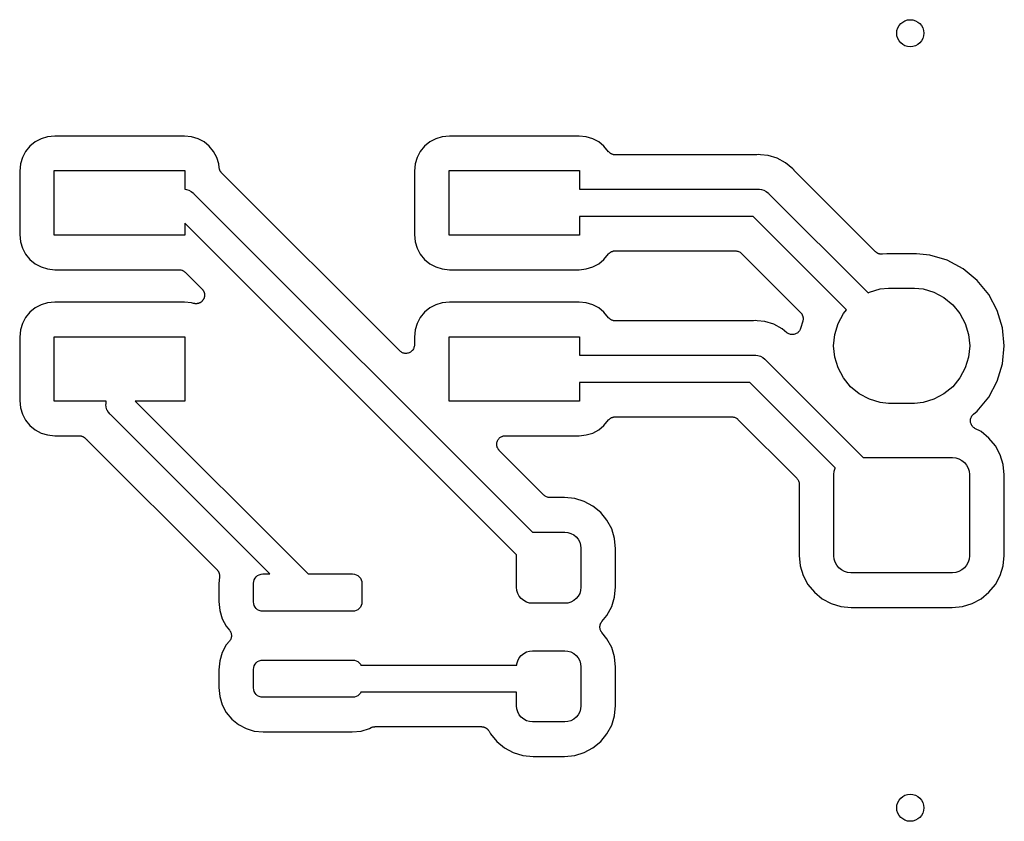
# Model space of a CAD drawing. Extents: x 0.02 to 3.88, y 0.02 to 3.88.
# Tile 23 of 45: x 2.08 to 2.65, y 2.04 to 2.51. Entities that reach past the tile are written whole.
import ezdxf

# ---------------------------------------------------------------- set-up
doc = ezdxf.new("R2010")
doc.units = 0
doc.header["$MEASUREMENT"] = 0
doc.layers.add('BLACK', color=7, linetype='CONTINUOUS')

msp = doc.modelspace()

# ---------------------------------------------------------------- linework, layer by layer
at = {"layer": 'BLACK', "linetype": 'CONTINUOUS'}
for p, q in [((2.09165, 2.43687), (2.0886, 2.43437)), ((2.09512, 2.43872), (2.09165, 2.43687)), ((2.09889, 2.43987), (2.09512, 2.43872)), ((2.10306, 2.44028), (2.09889, 2.43987)), ((2.17836, 2.44028), (2.10306, 2.44028)), ((2.18252, 2.43987), (2.17836, 2.44028)), ((2.18629, 2.43872), (2.18252, 2.43987)), ((2.18977, 2.43687), (2.18629, 2.43872)), ((2.19281, 2.43437), (2.18977, 2.43687)), ((2.32094, 2.43687), (2.3179, 2.43437)), ((2.32442, 2.43872), (2.32094, 2.43687)), ((2.32819, 2.43987), (2.32442, 2.43872)), ((2.33235, 2.44028), (2.32819, 2.43987)), ((2.40765, 2.44028), (2.33235, 2.44028)), ((2.41181, 2.43987), (2.40765, 2.44028)), ((2.41558, 2.43872), (2.41181, 2.43987)), ((2.41906, 2.43687), (2.41558, 2.43872)), ((2.4221, 2.43437), (2.41906, 2.43687)), ((2.08611, 2.43132), (2.08425, 2.42785)), ((2.0886, 2.43437), (2.08611, 2.43132)), ((2.19531, 2.43132), (2.19281, 2.43437)), ((2.19717, 2.42785), (2.19531, 2.43132)), ((2.3154, 2.43132), (2.31354, 2.42785)), ((2.3179, 2.43437), (2.3154, 2.43132)), ((2.42474, 2.43116), (2.4221, 2.43437)), ((2.42489, 2.431), (2.42474, 2.43116)), ((2.42503, 2.43083), (2.42489, 2.431)), ((2.42524, 2.43066), (2.42503, 2.43083)), ((2.08425, 2.42785), (2.0831, 2.42408)), ((2.19831, 2.42408), (2.19717, 2.42785)), ((2.31354, 2.42785), (2.3124, 2.42408)), ((2.42543, 2.43047), (2.42524, 2.43066)), ((2.42561, 2.43035), (2.42543, 2.43047)), ((2.42578, 2.43021), (2.42561, 2.43035)), ((2.42601, 2.43008), (2.42578, 2.43021)), ((2.42624, 2.42993), (2.42601, 2.43008)), ((2.42644, 2.42984), (2.42624, 2.42993)), ((2.42663, 2.42974), (2.42644, 2.42984)), ((2.42689, 2.42965), (2.42663, 2.42974)), ((2.42714, 2.42955), (2.42689, 2.42965)), ((2.42735, 2.42951), (2.42714, 2.42955)), ((2.42756, 2.42944), (2.42735, 2.42951)), ((2.42783, 2.42941), (2.42756, 2.42944)), ((2.4281, 2.42936), (2.42783, 2.42941)), ((2.42832, 2.42936), (2.4281, 2.42936)), ((2.42853, 2.42933), (2.42832, 2.42936)), ((2.4286, 2.42933), (2.42853, 2.42933)), ((2.51035, 2.42933), (2.4286, 2.42933)), ((2.51056, 2.42935), (2.51035, 2.42933)), ((2.51077, 2.42935), (2.51056, 2.42935)), ((2.51084, 2.42935), (2.51077, 2.42935)), ((2.51197, 2.42947), (2.51084, 2.42935)), ((2.51309, 2.42935), (2.51197, 2.42947)), ((2.51743, 2.42893), (2.51309, 2.42935)), ((2.51309, 2.42935), (2.51309, 2.42935)), ((2.52269, 2.42733), (2.51743, 2.42893)), ((2.52753, 2.42475), (2.52269, 2.42733)), ((2.0831, 2.42408), (2.08269, 2.41991)), ((2.08269, 2.41991), (2.08269, 2.383)), ((2.10281, 2.38276), (2.10281, 2.42016)), ((2.10281, 2.42016), (2.1786, 2.42016)), ((2.1786, 2.42016), (2.1786, 2.40931)), ((2.19852, 2.42195), (2.19831, 2.42408)), ((2.19856, 2.42174), (2.19852, 2.42195)), ((2.19858, 2.42152), (2.19856, 2.42174)), ((2.19866, 2.42126), (2.19858, 2.42152)), ((2.19871, 2.42099), (2.19866, 2.42126)), ((2.1988, 2.42079), (2.19871, 2.42099)), ((2.19886, 2.42058), (2.1988, 2.42079)), ((2.19898, 2.42034), (2.19886, 2.42058)), ((2.19908, 2.42009), (2.19898, 2.42034)), ((2.19921, 2.41991), (2.19908, 2.42009)), ((2.19931, 2.41972), (2.19921, 2.41991)), ((2.19947, 2.41951), (2.19931, 2.41972)), ((2.19963, 2.41928), (2.19947, 2.41951)), ((2.3124, 2.42408), (2.31199, 2.41991)), ((2.31199, 2.41991), (2.31199, 2.383)), ((2.33211, 2.38276), (2.33211, 2.42016)), ((2.33211, 2.42016), (2.40789, 2.42016)), ((2.40789, 2.42016), (2.40789, 2.40933)), ((2.53177, 2.42126), (2.52753, 2.42475)), ((2.53249, 2.42039), (2.53177, 2.42126)), ((2.53264, 2.42024), (2.53249, 2.42039)), ((2.53277, 2.42007), (2.53264, 2.42024)), ((2.53282, 2.42002), (2.53277, 2.42007)), ((2.57978, 2.37307), (2.53282, 2.42002)), ((2.19978, 2.41913), (2.19963, 2.41928)), ((2.19991, 2.41896), (2.19978, 2.41913)), ((2.19996, 2.41891), (2.19991, 2.41896)), ((2.30345, 2.31542), (2.19996, 2.41891)), ((2.1786, 2.40931), (2.17954, 2.40922)), ((2.17954, 2.40922), (2.18102, 2.40877)), ((2.18102, 2.40877), (2.18239, 2.40804)), ((2.18239, 2.40804), (2.18359, 2.40705)), ((2.40789, 2.40933), (2.51158, 2.40933)), ((2.51158, 2.40933), (2.51197, 2.40937)), ((2.51197, 2.40937), (2.51235, 2.40933)), ((2.51235, 2.40933), (2.51235, 2.40933)), ((2.51235, 2.40933), (2.51351, 2.40922)), ((2.51351, 2.40922), (2.515, 2.40877)), ((2.515, 2.40877), (2.51636, 2.40804)), ((2.51636, 2.40804), (2.51756, 2.40705)), ((2.18359, 2.40705), (2.18383, 2.40675)), ((2.18383, 2.40675), (2.38048, 2.2101)), ((2.51756, 2.40705), (2.51781, 2.40675)), ((2.51781, 2.40675), (2.57547, 2.34909)), ((2.50871, 2.39358), (2.40789, 2.39358)), ((2.40789, 2.39358), (2.40789, 2.38276)), ((2.56296, 2.33933), (2.50871, 2.39358)), ((2.3713, 2.19701), (2.1786, 2.38971)), ((2.1786, 2.38971), (2.1786, 2.38276)), ((2.08269, 2.383), (2.0831, 2.37884)), ((2.1786, 2.38276), (2.10281, 2.38276)), ((2.31199, 2.383), (2.3124, 2.37884)), ((2.40789, 2.38276), (2.33211, 2.38276)), ((2.0831, 2.37884), (2.08425, 2.37507)), ((2.08425, 2.37507), (2.08611, 2.37159)), ((2.3124, 2.37884), (2.31354, 2.37507)), ((2.31354, 2.37507), (2.3154, 2.37159)), ((2.4279, 2.37351), (2.42817, 2.37356)), ((2.42817, 2.37356), (2.42838, 2.37356)), ((2.42838, 2.37356), (2.4286, 2.37358)), ((2.4286, 2.37358), (2.49835, 2.37358)), ((2.49835, 2.37358), (2.49837, 2.37358)), ((2.49837, 2.37358), (2.49837, 2.37358)), ((2.49837, 2.37358), (2.49837, 2.37358)), ((2.49837, 2.37358), (2.49842, 2.37358)), ((2.49842, 2.37358), (2.49888, 2.37353)), ((2.08611, 2.37159), (2.0886, 2.36855)), ((2.0886, 2.36855), (2.09165, 2.36605)), ((2.3154, 2.37159), (2.3179, 2.36855)), ((2.3179, 2.36855), (2.32094, 2.36605)), ((2.41906, 2.36605), (2.4221, 2.36855)), ((2.4221, 2.36855), (2.42474, 2.37175)), ((2.42474, 2.37175), (2.42478, 2.37181)), ((2.42478, 2.37181), (2.42494, 2.37196)), ((2.42494, 2.37196), (2.42508, 2.37213)), ((2.42508, 2.37213), (2.42529, 2.3723)), ((2.42529, 2.3723), (2.42548, 2.37249)), ((2.42548, 2.37249), (2.42567, 2.37261)), ((2.42567, 2.37261), (2.42584, 2.37275)), ((2.42584, 2.37275), (2.42607, 2.37287)), ((2.42607, 2.37287), (2.4263, 2.37302)), ((2.4263, 2.37302), (2.4265, 2.3731)), ((2.4265, 2.3731), (2.4267, 2.37321)), ((2.4267, 2.37321), (2.42696, 2.37328)), ((2.42696, 2.37328), (2.42721, 2.37338)), ((2.42721, 2.37338), (2.42742, 2.37342)), ((2.42742, 2.37342), (2.42763, 2.37349)), ((2.42763, 2.37349), (2.4279, 2.37351)), ((2.49888, 2.37353), (2.49934, 2.37348)), ((2.49934, 2.37348), (2.49937, 2.37348)), ((2.49937, 2.37348), (2.49939, 2.37347)), ((2.49939, 2.37347), (2.49983, 2.37333)), ((2.49983, 2.37333), (2.50027, 2.3732)), ((2.50027, 2.3732), (2.5003, 2.37319)), ((2.5003, 2.37319), (2.50032, 2.37318)), ((2.50032, 2.37318), (2.50073, 2.37296)), ((2.50073, 2.37296), (2.50113, 2.37274)), ((2.50113, 2.37274), (2.50115, 2.37272)), ((2.50115, 2.37272), (2.50118, 2.37271)), ((2.50118, 2.37271), (2.50153, 2.37241)), ((2.50153, 2.37241), (2.50189, 2.37212)), ((2.50189, 2.37212), (2.53631, 2.3377)), ((2.57995, 2.37293), (2.57978, 2.37307)), ((2.5801, 2.37277), (2.57995, 2.37293)), ((2.58032, 2.37262), (2.5801, 2.37277)), ((2.58053, 2.37245), (2.58032, 2.37262)), ((2.58072, 2.37234), (2.58053, 2.37245)), ((2.58091, 2.37222), (2.58072, 2.37234)), ((2.58115, 2.37211), (2.58091, 2.37222)), ((2.58139, 2.37199), (2.58115, 2.37211)), ((2.5816, 2.37192), (2.58139, 2.37199)), ((2.5818, 2.37184), (2.5816, 2.37192)), ((2.58207, 2.37178), (2.5818, 2.37184)), ((2.58232, 2.3717), (2.58207, 2.37178)), ((2.58254, 2.37168), (2.58232, 2.3717)), ((2.58276, 2.37163), (2.58254, 2.37168)), ((2.58303, 2.37163), (2.58276, 2.37163)), ((2.5833, 2.3716), (2.58303, 2.37163)), ((2.58351, 2.37162), (2.5833, 2.3716)), ((2.58373, 2.37162), (2.58351, 2.37162)), ((2.5838, 2.37163), (2.58373, 2.37162)), ((2.58647, 2.37189), (2.5838, 2.37163)), ((2.60353, 2.37189), (2.58647, 2.37189)), ((2.61139, 2.37112), (2.60353, 2.37189)), ((2.62146, 2.36806), (2.61139, 2.37112)), ((2.63075, 2.36309), (2.62146, 2.36806)), ((2.09165, 2.36605), (2.09512, 2.36419)), ((2.09512, 2.36419), (2.09889, 2.36305)), ((2.09889, 2.36305), (2.10306, 2.36263)), ((2.10306, 2.36263), (2.17532, 2.36263)), ((2.17532, 2.36263), (2.17534, 2.36263)), ((2.17534, 2.36263), (2.17534, 2.36263)), ((2.17534, 2.36263), (2.17534, 2.36263)), ((2.17534, 2.36263), (2.17539, 2.36263)), ((2.17539, 2.36263), (2.17585, 2.36258)), ((2.17585, 2.36258), (2.17631, 2.36254)), ((2.17631, 2.36254), (2.17634, 2.36253)), ((2.17634, 2.36253), (2.17636, 2.36253)), ((2.17636, 2.36253), (2.1768, 2.36239)), ((2.1768, 2.36239), (2.17724, 2.36225)), ((2.17724, 2.36225), (2.17727, 2.36224)), ((2.17727, 2.36224), (2.17729, 2.36223)), ((2.17729, 2.36223), (2.1777, 2.36201)), ((2.32094, 2.36605), (2.32442, 2.36419)), ((2.32442, 2.36419), (2.32819, 2.36305)), ((2.32819, 2.36305), (2.33235, 2.36263)), ((2.33235, 2.36263), (2.40765, 2.36263)), ((2.40765, 2.36263), (2.41181, 2.36305)), ((2.41181, 2.36305), (2.41558, 2.36419)), ((2.41558, 2.36419), (2.41906, 2.36605)), ((2.63889, 2.35641), (2.63075, 2.36309)), ((2.1777, 2.36201), (2.1781, 2.36179)), ((2.1781, 2.36179), (2.17812, 2.36177)), ((2.17812, 2.36177), (2.17815, 2.36176)), ((2.17815, 2.36176), (2.1785, 2.36146)), ((2.1785, 2.36146), (2.17886, 2.36117)), ((2.17886, 2.36117), (2.18864, 2.35139)), ((2.64557, 2.34827), (2.63889, 2.35641)), ((2.18864, 2.35139), (2.18869, 2.35134)), ((2.18869, 2.35134), (2.18884, 2.35115)), ((2.18884, 2.35115), (2.18901, 2.35098)), ((2.18901, 2.35098), (2.18914, 2.35077)), ((2.18914, 2.35077), (2.1893, 2.35058)), ((2.57623, 2.34949), (2.58253, 2.35141)), ((2.58253, 2.35141), (2.58745, 2.35189)), ((2.58745, 2.35189), (2.60255, 2.35189)), ((2.60255, 2.35189), (2.60747, 2.35141)), ((2.60747, 2.35141), (2.61377, 2.34949)), ((2.18924, 2.34504), (2.18909, 2.34486)), ((2.18936, 2.34526), (2.18924, 2.34504)), ((2.1893, 2.35058), (2.18941, 2.35036)), ((2.1895, 2.34547), (2.18936, 2.34526)), ((2.18941, 2.35036), (2.18954, 2.35016)), ((2.18959, 2.34569), (2.1895, 2.34547)), ((2.18954, 2.35016), (2.18963, 2.34993)), ((2.18971, 2.3459), (2.18959, 2.34569)), ((2.18963, 2.34993), (2.18975, 2.34971)), ((2.18978, 2.34614), (2.18971, 2.3459)), ((2.18975, 2.34971), (2.18981, 2.34948)), ((2.18988, 2.34637), (2.18978, 2.34614)), ((2.18981, 2.34948), (2.1899, 2.34926)), ((2.18993, 2.3466), (2.18988, 2.34637)), ((2.1899, 2.34926), (2.18995, 2.34901)), ((2.19, 2.34683), (2.18993, 2.3466)), ((2.18995, 2.34901), (2.19002, 2.34877)), ((2.19003, 2.34708), (2.19, 2.34683)), ((2.19002, 2.34877), (2.19004, 2.34853)), ((2.19008, 2.34732), (2.19003, 2.34708)), ((2.19004, 2.34853), (2.19008, 2.3483)), ((2.19008, 2.3483), (2.19008, 2.34805)), ((2.19008, 2.34805), (2.1901, 2.3478)), ((2.1901, 2.3478), (2.19008, 2.34756)), ((2.19008, 2.34756), (2.19008, 2.34732)), ((2.57547, 2.34909), (2.57623, 2.34949)), ((2.61377, 2.34949), (2.61959, 2.34638)), ((2.61959, 2.34638), (2.62468, 2.3422)), ((2.65054, 2.33898), (2.64557, 2.34827)), ((2.09165, 2.34041), (2.0886, 2.33791)), ((2.09512, 2.34227), (2.09165, 2.34041)), ((2.09889, 2.34341), (2.09512, 2.34227)), ((2.10306, 2.34382), (2.09889, 2.34341)), ((2.17836, 2.34382), (2.10306, 2.34382)), ((2.18252, 2.34341), (2.17836, 2.34382)), ((2.18365, 2.34307), (2.18252, 2.34341)), ((2.18389, 2.34302), (2.18365, 2.34307)), ((2.18412, 2.34295), (2.18389, 2.34302)), ((2.18437, 2.34293), (2.18412, 2.34295)), ((2.18461, 2.34288), (2.18437, 2.34293)), ((2.18485, 2.34288), (2.18461, 2.34288)), ((2.18509, 2.34285), (2.18485, 2.34288)), ((2.18534, 2.34288), (2.18509, 2.34285)), ((2.18559, 2.34288), (2.18534, 2.34288)), ((2.18582, 2.34292), (2.18559, 2.34288)), ((2.18606, 2.34295), (2.18582, 2.34292)), ((2.1863, 2.34302), (2.18606, 2.34295)), ((2.18654, 2.34306), (2.1863, 2.34302)), ((2.18676, 2.34316), (2.18654, 2.34306)), ((2.18699, 2.34322), (2.18676, 2.34316)), ((2.18722, 2.34334), (2.18699, 2.34322)), ((2.18745, 2.34344), (2.18722, 2.34334)), ((2.18765, 2.34357), (2.18745, 2.34344)), ((2.18786, 2.34368), (2.18765, 2.34357)), ((2.18805, 2.34384), (2.18786, 2.34368)), ((2.18826, 2.34397), (2.18805, 2.34384)), ((2.18843, 2.34414), (2.18826, 2.34397)), ((2.18862, 2.34429), (2.18843, 2.34414)), ((2.18878, 2.34449), (2.18862, 2.34429)), ((2.18895, 2.34466), (2.18878, 2.34449)), ((2.18909, 2.34486), (2.18895, 2.34466)), ((2.32094, 2.34041), (2.3179, 2.33791)), ((2.32442, 2.34227), (2.32094, 2.34041)), ((2.32819, 2.34341), (2.32442, 2.34227)), ((2.33235, 2.34382), (2.32819, 2.34341)), ((2.40765, 2.34382), (2.33235, 2.34382)), ((2.41181, 2.34341), (2.40765, 2.34382)), ((2.41558, 2.34227), (2.41181, 2.34341)), ((2.41906, 2.34041), (2.41558, 2.34227)), ((2.4221, 2.33791), (2.41906, 2.34041)), ((2.56114, 2.33711), (2.56296, 2.33933)), ((2.62468, 2.3422), (2.62886, 2.33711)), ((2.08611, 2.33487), (2.08425, 2.33139)), ((2.0886, 2.33791), (2.08611, 2.33487)), ((2.3154, 2.33487), (2.31354, 2.33139)), ((2.3179, 2.33791), (2.3154, 2.33487)), ((2.42474, 2.3347), (2.4221, 2.33791)), ((2.42489, 2.33455), (2.42474, 2.3347)), ((2.42503, 2.33438), (2.42489, 2.33455)), ((2.42524, 2.3342), (2.42503, 2.33438)), ((2.42543, 2.33401), (2.42524, 2.3342)), ((2.42561, 2.33389), (2.42543, 2.33401)), ((2.42578, 2.33375), (2.42561, 2.33389)), ((2.42601, 2.33362), (2.42578, 2.33375)), ((2.42624, 2.33347), (2.42601, 2.33362)), ((2.53631, 2.3377), (2.53636, 2.33765)), ((2.53636, 2.33765), (2.5365, 2.33747)), ((2.5365, 2.33747), (2.53665, 2.33732)), ((2.53665, 2.33732), (2.5368, 2.33709)), ((2.5368, 2.33709), (2.53697, 2.33688)), ((2.53697, 2.33688), (2.53707, 2.33669)), ((2.53707, 2.33669), (2.53719, 2.3365)), ((2.53719, 2.3365), (2.53729, 2.33626)), ((2.53729, 2.33626), (2.53742, 2.33602)), ((2.53742, 2.33602), (2.53748, 2.33581)), ((2.53748, 2.33581), (2.53756, 2.3356)), ((2.53756, 2.3356), (2.53761, 2.33534)), ((2.53761, 2.33534), (2.53769, 2.33508)), ((2.53769, 2.33508), (2.53771, 2.33486)), ((2.53775, 2.33367), (2.5377, 2.33341)), ((2.53771, 2.33486), (2.53775, 2.33464)), ((2.53775, 2.33464), (2.53775, 2.33438)), ((2.53775, 2.33438), (2.53777, 2.33411)), ((2.53777, 2.33411), (2.53775, 2.33389)), ((2.53775, 2.33389), (2.53775, 2.33367)), ((2.55803, 2.33129), (2.56114, 2.33711)), ((2.62886, 2.33711), (2.63197, 2.33129)), ((2.6536, 2.32891), (2.65054, 2.33898)), ((2.08425, 2.33139), (2.0831, 2.32762)), ((2.31354, 2.33139), (2.3124, 2.32762)), ((2.42644, 2.33338), (2.42624, 2.33347)), ((2.42663, 2.33328), (2.42644, 2.33338)), ((2.42689, 2.3332), (2.42663, 2.33328)), ((2.42714, 2.33309), (2.42689, 2.3332)), ((2.42735, 2.33305), (2.42714, 2.33309)), ((2.42756, 2.33298), (2.42735, 2.33305)), ((2.42783, 2.33295), (2.42756, 2.33298)), ((2.4281, 2.3329), (2.42783, 2.33295)), ((2.42832, 2.3329), (2.4281, 2.3329)), ((2.42853, 2.33287), (2.42832, 2.3329)), ((2.4286, 2.33287), (2.42853, 2.33287)), ((2.50839, 2.33287), (2.4286, 2.33287)), ((2.50859, 2.33289), (2.50839, 2.33287)), ((2.50881, 2.33289), (2.50859, 2.33289)), ((2.50888, 2.3329), (2.50881, 2.33289)), ((2.51, 2.33301), (2.50888, 2.3329)), ((2.51112, 2.3329), (2.51, 2.33301)), ((2.51546, 2.33247), (2.51112, 2.3329)), ((2.51112, 2.3329), (2.51112, 2.3329)), ((2.52072, 2.33088), (2.51546, 2.33247)), ((2.52556, 2.32829), (2.52072, 2.33088)), ((2.52831, 2.32603), (2.52556, 2.32829)), ((2.53606, 2.32794), (2.53587, 2.32751)), ((2.53624, 2.32838), (2.53606, 2.32794)), ((2.53625, 2.32841), (2.53624, 2.32838)), ((2.53626, 2.32845), (2.53625, 2.32841)), ((2.53625, 2.32841), (2.53625, 2.32841)), ((2.53625, 2.32841), (2.53625, 2.32841)), ((2.53756, 2.33271), (2.53626, 2.32845)), ((2.5376, 2.33293), (2.53756, 2.33271)), ((2.53767, 2.33314), (2.5376, 2.33293)), ((2.5377, 2.33341), (2.53767, 2.33314)), ((2.55611, 2.32499), (2.55803, 2.33129)), ((2.63197, 2.33129), (2.63389, 2.32499)), ((2.65463, 2.31843), (2.6536, 2.32891)), ((2.0831, 2.32762), (2.08269, 2.32345)), ((2.08269, 2.32345), (2.08269, 2.28655)), ((2.10281, 2.2863), (2.10281, 2.3237)), ((2.10281, 2.3237), (2.1786, 2.3237)), ((2.1786, 2.3237), (2.1786, 2.2863)), ((2.3124, 2.32762), (2.31199, 2.32345)), ((2.31199, 2.32345), (2.31199, 2.31895)), ((2.33211, 2.2863), (2.33211, 2.3237)), ((2.33211, 2.3237), (2.40789, 2.3237)), ((2.40789, 2.3237), (2.40789, 2.31287)), ((2.5287, 2.32577), (2.52831, 2.32603)), ((2.5291, 2.3255), (2.5287, 2.32577)), ((2.52911, 2.3255), (2.5291, 2.3255)), ((2.52912, 2.32549), (2.52911, 2.3255)), ((2.52956, 2.32531), (2.52912, 2.32549)), ((2.52999, 2.32512), (2.52956, 2.32531)), ((2.53001, 2.32512), (2.52999, 2.32512)), ((2.53002, 2.32512), (2.53001, 2.32512)), ((2.53049, 2.32502), (2.53002, 2.32512)), ((2.53095, 2.32493), (2.53049, 2.32502)), ((2.53096, 2.32493), (2.53095, 2.32493)), ((2.53098, 2.32492), (2.53096, 2.32493)), ((2.53146, 2.32492), (2.53098, 2.32492)), ((2.53193, 2.32492), (2.53146, 2.32492)), ((2.53194, 2.32492), (2.53193, 2.32492)), ((2.53195, 2.32492), (2.53194, 2.32492)), ((2.53242, 2.32501), (2.53195, 2.32492)), ((2.53289, 2.3251), (2.53242, 2.32501)), ((2.5329, 2.32511), (2.53289, 2.3251)), ((2.53291, 2.32511), (2.5329, 2.32511)), ((2.53335, 2.32529), (2.53291, 2.32511)), ((2.53379, 2.32547), (2.53335, 2.32529)), ((2.5338, 2.32547), (2.53379, 2.32547)), ((2.53381, 2.32548), (2.5338, 2.32547)), ((2.53421, 2.32574), (2.53381, 2.32548)), ((2.53461, 2.326), (2.53421, 2.32574)), ((2.53462, 2.32601), (2.53461, 2.326)), ((2.53463, 2.32601), (2.53462, 2.32601)), ((2.53497, 2.32635), (2.53463, 2.32601)), ((2.53531, 2.32668), (2.53497, 2.32635)), ((2.53532, 2.3267), (2.53531, 2.32669)), ((2.53531, 2.32669), (2.53531, 2.32668)), ((2.53559, 2.32709), (2.53532, 2.3267)), ((2.53586, 2.32748), (2.53559, 2.32709)), ((2.53587, 2.32751), (2.53586, 2.3275)), ((2.53586, 2.3275), (2.53586, 2.32748)), ((2.55547, 2.31843), (2.55611, 2.32499)), ((2.63389, 2.32499), (2.63453, 2.31843)), ((2.31135, 2.31657), (2.31112, 2.31614)), ((2.31158, 2.31698), (2.31135, 2.31657)), ((2.31159, 2.317), (2.31158, 2.31699)), ((2.31158, 2.31699), (2.31158, 2.31698)), ((2.31173, 2.31746), (2.31159, 2.317)), ((2.31188, 2.31791), (2.31173, 2.31746)), ((2.31193, 2.3184), (2.31188, 2.31793)), ((2.31188, 2.31793), (2.31188, 2.31792)), ((2.31188, 2.31792), (2.31188, 2.31791)), ((2.31198, 2.31888), (2.31193, 2.3184)), ((2.31199, 2.31895), (2.31198, 2.3189)), ((2.31198, 2.3189), (2.31199, 2.3189)), ((2.31199, 2.3189), (2.31198, 2.3189)), ((2.31198, 2.3189), (2.31198, 2.31888)), ((2.55611, 2.31187), (2.55547, 2.31843)), ((2.63453, 2.31843), (2.63389, 2.31187)), ((2.6536, 2.30794), (2.65463, 2.31843)), ((2.30382, 2.31511), (2.30345, 2.31542)), ((2.30419, 2.31481), (2.30382, 2.31511)), ((2.3042, 2.3148), (2.30419, 2.31481)), ((2.30462, 2.31457), (2.3042, 2.3148)), ((2.3042, 2.3148), (2.3042, 2.3148)), ((2.30505, 2.31434), (2.30462, 2.31457)), ((2.30506, 2.31434), (2.30505, 2.31434)), ((2.30552, 2.3142), (2.30506, 2.31434)), ((2.30506, 2.31434), (2.30506, 2.31434)), ((2.30598, 2.31406), (2.30552, 2.3142)), ((2.30599, 2.31406), (2.30598, 2.31406)), ((2.306, 2.31405), (2.30599, 2.31406)), ((2.30647, 2.314), (2.306, 2.31405)), ((2.30695, 2.31395), (2.30647, 2.314)), ((2.30696, 2.31396), (2.30695, 2.31395)), ((2.30697, 2.31395), (2.30696, 2.31396)), ((2.30745, 2.314), (2.30697, 2.31395)), ((2.30792, 2.31404), (2.30745, 2.314)), ((2.30793, 2.31405), (2.30792, 2.31404)), ((2.30794, 2.31405), (2.30793, 2.31405)), ((2.30841, 2.31419), (2.30794, 2.31405)), ((2.30886, 2.31432), (2.30841, 2.31419)), ((2.30887, 2.31432), (2.30886, 2.31432)), ((2.3093, 2.31455), (2.30887, 2.31432)), ((2.30887, 2.31432), (2.30887, 2.31432)), ((2.30972, 2.31477), (2.3093, 2.31455)), ((2.30973, 2.31478), (2.30972, 2.31477)), ((2.30974, 2.31478), (2.30973, 2.31478)), ((2.31011, 2.31508), (2.30974, 2.31478)), ((2.31048, 2.31538), (2.31011, 2.31508)), ((2.31049, 2.31539), (2.31048, 2.31538)), ((2.3105, 2.31539), (2.31049, 2.31539)), ((2.31081, 2.31576), (2.3105, 2.31539)), ((2.31111, 2.31613), (2.31081, 2.31576)), ((2.31112, 2.31614), (2.31111, 2.31613)), ((2.31112, 2.31614), (2.31112, 2.31614)), ((2.40789, 2.31287), (2.50961, 2.31287)), ((2.50961, 2.31287), (2.51, 2.31291)), ((2.51, 2.31291), (2.51039, 2.31287)), ((2.51039, 2.31287), (2.51039, 2.31287)), ((2.51039, 2.31287), (2.51154, 2.31276)), ((2.51154, 2.31276), (2.51303, 2.31231)), ((2.51303, 2.31231), (2.5144, 2.31158)), ((2.5144, 2.31158), (2.51559, 2.31059)), ((2.55803, 2.30556), (2.55611, 2.31187)), ((2.63389, 2.31187), (2.63197, 2.30556)), ((2.51559, 2.31059), (2.51584, 2.31029)), ((2.51584, 2.31029), (2.57267, 2.25346)), ((2.56114, 2.29974), (2.55803, 2.30556)), ((2.63197, 2.30556), (2.62886, 2.29974)), ((2.65054, 2.29787), (2.6536, 2.30794)), ((2.56532, 2.29465), (2.56114, 2.29974)), ((2.62886, 2.29974), (2.62468, 2.29465)), ((2.50674, 2.29713), (2.40789, 2.29713)), ((2.40789, 2.29713), (2.40789, 2.2863)), ((2.55641, 2.24745), (2.50674, 2.29713)), ((2.57041, 2.29047), (2.56532, 2.29465)), ((2.62468, 2.29465), (2.61959, 2.29047)), ((2.64557, 2.28858), (2.65054, 2.29787)), ((2.57623, 2.28736), (2.57041, 2.29047)), ((2.61959, 2.29047), (2.61377, 2.28736)), ((2.63889, 2.28044), (2.64557, 2.28858)), ((2.08269, 2.28655), (2.0831, 2.28238)), ((2.0831, 2.28238), (2.08425, 2.27861)), ((2.13283, 2.2863), (2.10281, 2.2863)), ((2.1328, 2.28429), (2.13283, 2.28468)), ((2.13295, 2.28275), (2.1328, 2.28429)), ((2.13283, 2.28468), (2.13283, 2.2863)), ((2.1334, 2.28126), (2.13295, 2.28275)), ((2.1786, 2.2863), (2.14984, 2.2863)), ((2.14984, 2.2863), (2.25031, 2.18583)), ((2.40789, 2.2863), (2.33211, 2.2863)), ((2.58253, 2.28544), (2.57623, 2.28736)), ((2.58745, 2.28496), (2.58253, 2.28544)), ((2.60255, 2.28496), (2.58745, 2.28496)), ((2.60747, 2.28544), (2.60255, 2.28496)), ((2.61377, 2.28736), (2.60747, 2.28544)), ((2.08425, 2.27861), (2.08611, 2.27513)), ((2.13366, 2.28078), (2.1334, 2.28126)), ((2.13413, 2.2799), (2.13366, 2.28078)), ((2.13439, 2.27958), (2.13413, 2.2799)), ((2.13483, 2.27904), (2.13439, 2.27958)), ((2.13511, 2.2787), (2.13483, 2.27904)), ((2.13541, 2.27845), (2.13511, 2.2787)), ((2.22804, 2.18583), (2.13541, 2.27845)), ((2.42584, 2.27629), (2.42607, 2.27642)), ((2.42607, 2.27642), (2.4263, 2.27656)), ((2.4263, 2.27656), (2.4265, 2.27665)), ((2.4265, 2.27665), (2.4267, 2.27675)), ((2.4267, 2.27675), (2.42696, 2.27683)), ((2.42696, 2.27683), (2.42721, 2.27693)), ((2.42721, 2.27693), (2.42742, 2.27697)), ((2.42742, 2.27697), (2.42763, 2.27703)), ((2.42763, 2.27703), (2.4279, 2.27706)), ((2.4279, 2.27706), (2.42817, 2.27711)), ((2.42817, 2.27711), (2.42838, 2.2771)), ((2.42838, 2.2771), (2.4286, 2.27713)), ((2.4286, 2.27713), (2.49638, 2.27713)), ((2.49638, 2.27713), (2.4964, 2.27713)), ((2.4964, 2.27713), (2.4964, 2.27713)), ((2.4964, 2.27713), (2.4964, 2.27713)), ((2.4964, 2.27713), (2.49645, 2.27713)), ((2.49645, 2.27713), (2.49691, 2.27707)), ((2.49691, 2.27707), (2.49737, 2.27703)), ((2.49737, 2.27703), (2.4974, 2.27702)), ((2.4974, 2.27702), (2.49742, 2.27702)), ((2.49742, 2.27702), (2.49786, 2.27688)), ((2.49786, 2.27688), (2.4983, 2.27674)), ((2.4983, 2.27674), (2.49833, 2.27673)), ((2.49833, 2.27673), (2.49835, 2.27672)), ((2.49835, 2.27672), (2.49876, 2.2765)), ((2.49876, 2.2765), (2.49916, 2.27628)), ((2.63517, 2.27632), (2.63536, 2.27676)), ((2.63536, 2.27676), (2.63554, 2.2772)), ((2.63554, 2.2772), (2.63555, 2.27721)), ((2.63555, 2.27722), (2.63582, 2.27762)), ((2.63555, 2.27721), (2.63555, 2.27722)), ((2.63582, 2.27762), (2.63609, 2.27801)), ((2.63609, 2.27802), (2.6361, 2.27803)), ((2.63609, 2.27801), (2.63609, 2.27802)), ((2.6361, 2.27803), (2.63644, 2.27836)), ((2.63644, 2.27836), (2.63678, 2.2787)), ((2.63678, 2.2787), (2.63889, 2.28044)), ((2.08611, 2.27513), (2.0886, 2.27209)), ((2.0886, 2.27209), (2.09165, 2.26959)), ((2.41906, 2.26959), (2.4221, 2.27209)), ((2.4221, 2.27209), (2.42474, 2.2753)), ((2.42474, 2.2753), (2.42478, 2.27535)), ((2.42478, 2.27535), (2.42494, 2.2755)), ((2.42494, 2.2755), (2.42508, 2.27567)), ((2.42508, 2.27567), (2.42529, 2.27584)), ((2.42529, 2.27584), (2.42548, 2.27603)), ((2.42548, 2.27603), (2.42567, 2.27615)), ((2.42567, 2.27615), (2.42584, 2.27629)), ((2.49916, 2.27628), (2.49918, 2.27626)), ((2.49918, 2.27626), (2.49921, 2.27625)), ((2.49921, 2.27625), (2.49956, 2.27596)), ((2.49956, 2.27596), (2.49992, 2.27566)), ((2.49992, 2.27566), (2.53404, 2.24154)), ((2.63497, 2.27534), (2.63498, 2.27535)), ((2.63497, 2.27487), (2.63497, 2.27534)), ((2.63497, 2.27439), (2.63497, 2.27487)), ((2.63497, 2.27438), (2.63497, 2.27439)), ((2.63497, 2.27437), (2.63497, 2.27438)), ((2.63506, 2.2739), (2.63497, 2.27437)), ((2.63498, 2.27537), (2.63507, 2.27583)), ((2.63498, 2.27535), (2.63498, 2.27537)), ((2.63515, 2.27343), (2.63506, 2.2739)), ((2.63507, 2.27583), (2.63517, 2.2763)), ((2.63515, 2.27342), (2.63515, 2.27343)), ((2.63516, 2.27341), (2.63515, 2.27342)), ((2.63534, 2.27297), (2.63516, 2.27341)), ((2.63517, 2.27631), (2.63517, 2.27632)), ((2.63517, 2.2763), (2.63517, 2.27631)), ((2.63551, 2.27253), (2.63534, 2.27297)), ((2.63552, 2.27252), (2.63551, 2.27253)), ((2.63552, 2.2725), (2.63552, 2.27252)), ((2.63579, 2.2721), (2.63552, 2.2725)), ((2.63604, 2.27171), (2.63579, 2.2721)), ((2.63605, 2.2717), (2.63604, 2.27171)), ((2.63606, 2.27169), (2.63605, 2.2717)), ((2.6364, 2.27135), (2.63606, 2.27169)), ((2.63673, 2.27101), (2.6364, 2.27135)), ((2.63674, 2.271), (2.63673, 2.27101)), ((2.63675, 2.27099), (2.63674, 2.271)), ((2.63714, 2.27073), (2.63675, 2.27099)), ((2.63753, 2.27046), (2.63714, 2.27073)), ((2.09165, 2.26959), (2.09512, 2.26773)), ((2.09512, 2.26773), (2.09889, 2.26659)), ((2.09889, 2.26659), (2.10306, 2.26618)), ((2.10306, 2.26618), (2.11715, 2.26618)), ((2.11715, 2.26618), (2.11722, 2.26618)), ((2.11722, 2.26618), (2.11744, 2.26615)), ((2.11744, 2.26615), (2.11766, 2.26615)), ((2.11766, 2.26615), (2.11792, 2.2661)), ((2.11792, 2.2661), (2.11819, 2.26607)), ((2.11819, 2.26607), (2.1184, 2.266)), ((2.1184, 2.266), (2.11861, 2.26596)), ((2.11861, 2.26596), (2.11886, 2.26586)), ((2.11886, 2.26586), (2.11912, 2.26577)), ((2.11912, 2.26577), (2.11931, 2.26567)), ((2.11931, 2.26567), (2.11951, 2.26558)), ((2.11951, 2.26558), (2.11974, 2.26543)), ((2.11974, 2.26543), (2.11997, 2.2653)), ((2.11997, 2.2653), (2.12014, 2.26516)), ((2.12014, 2.26516), (2.12033, 2.26504)), ((2.12033, 2.26504), (2.12052, 2.26485)), ((2.36125, 2.26474), (2.36163, 2.26504)), ((2.36163, 2.26504), (2.36199, 2.26534)), ((2.36199, 2.26534), (2.362, 2.26535)), ((2.362, 2.26535), (2.36201, 2.26535)), ((2.36201, 2.26535), (2.36243, 2.26558)), ((2.36243, 2.26558), (2.36286, 2.2658)), ((2.36286, 2.2658), (2.36287, 2.26581)), ((2.36286, 2.2658), (2.36286, 2.2658)), ((2.36287, 2.26581), (2.36333, 2.26594)), ((2.36333, 2.26594), (2.36379, 2.26608)), ((2.36379, 2.26608), (2.3638, 2.26608)), ((2.3638, 2.26608), (2.36381, 2.26609)), ((2.36381, 2.26609), (2.36428, 2.26613)), ((2.36428, 2.26613), (2.36476, 2.26618)), ((2.36476, 2.26618), (2.40765, 2.26618)), ((2.40765, 2.26618), (2.41181, 2.26659)), ((2.41181, 2.26659), (2.41558, 2.26773)), ((2.41558, 2.26773), (2.41906, 2.26959)), ((2.63755, 2.27045), (2.63753, 2.27046)), ((2.63755, 2.27044), (2.63755, 2.27045)), ((2.63759, 2.27042), (2.63755, 2.27044)), ((2.63755, 2.27044), (2.63755, 2.27044)), ((2.64116, 2.26852), (2.63759, 2.27042)), ((2.6457, 2.26479), (2.64116, 2.26852)), ((2.12052, 2.26485), (2.12072, 2.26468)), ((2.12072, 2.26468), (2.12082, 2.26455)), ((2.12082, 2.26455), (2.12178, 2.26377)), ((2.12178, 2.26377), (2.12183, 2.26372)), ((2.12183, 2.26372), (2.12198, 2.26357)), ((2.12198, 2.26357), (2.12214, 2.26344)), ((2.12214, 2.26344), (2.19734, 2.18824)), ((2.35976, 2.26123), (2.35981, 2.26171)), ((2.35976, 2.26122), (2.35976, 2.26123)), ((2.35976, 2.26121), (2.35976, 2.26122)), ((2.3598, 2.26074), (2.35976, 2.26121)), ((2.35985, 2.26026), (2.3598, 2.26074)), ((2.35981, 2.26171), (2.35986, 2.26218)), ((2.35985, 2.26025), (2.35985, 2.26026)), ((2.35985, 2.26024), (2.35985, 2.26025)), ((2.35998, 2.25979), (2.35985, 2.26024)), ((2.35986, 2.26218), (2.35987, 2.26219)), ((2.35987, 2.2622), (2.36001, 2.26266)), ((2.35987, 2.26219), (2.35987, 2.2622)), ((2.36012, 2.25932), (2.35998, 2.25979)), ((2.36001, 2.26266), (2.36015, 2.26312)), ((2.36012, 2.25931), (2.36012, 2.25932)), ((2.36013, 2.25931), (2.36012, 2.25931)), ((2.36035, 2.25888), (2.36013, 2.25931)), ((2.36015, 2.26312), (2.36016, 2.26312)), ((2.36016, 2.26313), (2.36039, 2.26356)), ((2.36016, 2.26312), (2.36016, 2.26313)), ((2.36039, 2.26356), (2.36062, 2.26397)), ((2.36062, 2.26398), (2.36063, 2.26399)), ((2.36062, 2.26397), (2.36062, 2.26398)), ((2.36063, 2.26399), (2.36093, 2.26436)), ((2.36093, 2.26436), (2.36124, 2.26473)), ((2.36124, 2.26473), (2.36125, 2.26474)), ((2.36124, 2.26473), (2.36124, 2.26473)), ((2.64942, 2.26026), (2.6457, 2.26479)), ((2.65219, 2.25508), (2.64942, 2.26026)), ((2.36057, 2.25846), (2.36035, 2.25888)), ((2.36057, 2.25845), (2.36057, 2.25846)), ((2.36058, 2.25844), (2.36057, 2.25845)), ((2.36088, 2.25807), (2.36058, 2.25844)), ((2.36118, 2.25769), (2.36088, 2.25807)), ((2.36119, 2.25768), (2.36118, 2.25769)), ((2.36123, 2.25764), (2.36119, 2.25768)), ((2.36119, 2.25768), (2.36119, 2.25768)), ((2.36119, 2.25768), (2.36119, 2.25768)), ((2.38717, 2.2317), (2.36123, 2.25764)), ((2.57267, 2.25346), (2.62453, 2.25346)), ((2.62453, 2.25346), (2.62645, 2.25328)), ((2.65389, 2.24946), (2.65219, 2.25508)), ((2.62645, 2.25328), (2.62829, 2.25272)), ((2.62829, 2.25272), (2.63, 2.25181)), ((2.63, 2.25181), (2.63149, 2.25058)), ((2.63149, 2.25058), (2.63271, 2.24909)), ((2.63271, 2.24909), (2.63362, 2.24739)), ((2.65449, 2.24338), (2.65389, 2.24946)), ((2.55563, 2.24362), (2.55582, 2.24554)), ((2.55563, 2.19638), (2.55563, 2.24362)), ((2.55582, 2.24554), (2.55638, 2.24739)), ((2.55638, 2.24739), (2.55641, 2.24745)), ((2.63362, 2.24739), (2.63418, 2.24554)), ((2.63418, 2.24554), (2.63437, 2.24362)), ((2.63437, 2.24362), (2.63437, 2.19638)), ((2.65449, 2.19662), (2.65449, 2.24338)), ((2.53404, 2.24154), (2.53406, 2.24152)), ((2.53406, 2.24152), (2.53406, 2.24152)), ((2.53406, 2.24152), (2.53406, 2.24152)), ((2.53406, 2.24152), (2.53409, 2.24149)), ((2.53409, 2.24149), (2.53438, 2.24112)), ((2.53438, 2.24112), (2.53467, 2.24077)), ((2.53467, 2.24077), (2.53469, 2.24074)), ((2.53469, 2.24074), (2.5347, 2.24072)), ((2.5347, 2.24072), (2.53492, 2.24031)), ((2.53492, 2.24031), (2.53513, 2.23991)), ((2.53513, 2.23991), (2.53514, 2.23988)), ((2.53514, 2.23988), (2.53515, 2.23986)), ((2.53515, 2.23986), (2.53528, 2.23941)), ((2.53528, 2.23941), (2.53541, 2.23897)), ((2.53541, 2.23897), (2.53542, 2.23895)), ((2.53542, 2.23895), (2.53542, 2.23892)), ((2.53542, 2.23892), (2.53546, 2.23846)), ((2.53546, 2.23846), (2.53551, 2.238)), ((2.53551, 2.238), (2.53551, 2.19662)), ((2.38752, 2.23141), (2.38717, 2.2317)), ((2.38788, 2.23111), (2.38752, 2.23141)), ((2.3879, 2.2311), (2.38788, 2.23111)), ((2.38792, 2.23108), (2.3879, 2.2311)), ((2.38832, 2.23087), (2.38792, 2.23108)), ((2.38873, 2.23064), (2.38832, 2.23087)), ((2.38876, 2.23064), (2.38873, 2.23064)), ((2.38878, 2.23062), (2.38876, 2.23064)), ((2.38922, 2.23049), (2.38878, 2.23062)), ((2.38966, 2.23035), (2.38922, 2.23049)), ((2.38969, 2.23035), (2.38966, 2.23035)), ((2.38971, 2.23034), (2.38969, 2.23035)), ((2.39017, 2.23029), (2.38971, 2.23034)), ((2.39063, 2.23024), (2.39017, 2.23029)), ((2.39068, 2.23024), (2.39063, 2.23024)), ((2.3907, 2.23024), (2.39068, 2.23024)), ((2.39068, 2.23024), (2.39068, 2.23024)), ((2.39068, 2.23024), (2.39068, 2.23024)), ((2.3991, 2.23024), (2.3907, 2.23024)), ((2.4051, 2.22965), (2.3991, 2.23024)), ((2.41062, 2.22797), (2.4051, 2.22965)), ((2.41571, 2.22525), (2.41062, 2.22797)), ((2.42017, 2.22159), (2.41571, 2.22525)), ((2.42383, 2.21713), (2.42017, 2.22159)), ((2.42656, 2.21204), (2.42383, 2.21713)), ((2.38048, 2.2101), (2.38065, 2.21012)), ((2.38065, 2.21012), (2.39935, 2.21012)), ((2.39935, 2.21012), (2.40117, 2.20994)), ((2.40117, 2.20994), (2.40293, 2.20941)), ((2.40293, 2.20941), (2.40455, 2.20854)), ((2.40455, 2.20854), (2.40596, 2.20738)), ((2.42823, 2.20651), (2.42656, 2.21204)), ((2.40596, 2.20738), (2.40712, 2.20596)), ((2.40712, 2.20596), (2.40799, 2.20435)), ((2.40799, 2.20435), (2.40852, 2.20259)), ((2.40852, 2.20259), (2.4087, 2.20077)), ((2.42882, 2.20052), (2.42823, 2.20651)), ((2.3713, 2.17813), (2.3713, 2.19701)), ((2.4087, 2.20077), (2.4087, 2.17813)), ((2.42882, 2.17838), (2.42882, 2.20052)), ((2.53551, 2.19662), (2.53611, 2.19054)), ((2.55582, 2.19446), (2.55563, 2.19638)), ((2.63437, 2.19638), (2.63418, 2.19446)), ((2.65389, 2.19054), (2.65449, 2.19662)), ((2.53611, 2.19054), (2.53781, 2.18492)), ((2.55638, 2.19261), (2.55582, 2.19446)), ((2.55729, 2.19091), (2.55638, 2.19261)), ((2.55851, 2.18942), (2.55729, 2.19091)), ((2.63271, 2.19091), (2.63149, 2.18942)), ((2.63362, 2.19261), (2.63271, 2.19091)), ((2.63418, 2.19446), (2.63362, 2.19261)), ((2.65219, 2.18492), (2.65389, 2.19054)), ((2.19734, 2.18824), (2.19739, 2.18819)), ((2.19739, 2.18819), (2.19753, 2.18802)), ((2.19753, 2.18802), (2.19768, 2.18786)), ((2.19768, 2.18786), (2.19783, 2.18764)), ((2.19783, 2.18764), (2.198, 2.18743)), ((2.198, 2.18743), (2.1981, 2.18723)), ((2.1981, 2.18723), (2.19822, 2.18705)), ((2.19822, 2.18705), (2.19832, 2.1868)), ((2.19832, 2.1868), (2.19845, 2.18656)), ((2.19845, 2.18656), (2.19851, 2.18635)), ((2.19851, 2.18635), (2.19859, 2.18615)), ((2.19859, 2.18615), (2.19864, 2.18588)), ((2.19864, 2.18588), (2.19872, 2.18562)), ((2.19872, 2.18562), (2.19874, 2.1854)), ((2.19874, 2.1854), (2.19878, 2.18519)), ((2.19878, 2.18519), (2.19878, 2.18492)), ((2.19878, 2.18492), (2.19881, 2.18465)), ((2.22009, 2.18424), (2.22091, 2.18491)), ((2.22091, 2.18491), (2.22185, 2.18541)), ((2.22185, 2.18541), (2.22286, 2.18572)), ((2.22286, 2.18572), (2.22392, 2.18583)), ((2.22392, 2.18583), (2.22804, 2.18583)), ((2.25031, 2.18583), (2.27608, 2.18583)), ((2.27608, 2.18583), (2.27714, 2.18572)), ((2.27714, 2.18572), (2.27815, 2.18541)), ((2.27815, 2.18541), (2.27909, 2.18491)), ((2.27909, 2.18491), (2.27991, 2.18424)), ((2.53781, 2.18492), (2.54058, 2.17974)), ((2.56, 2.18819), (2.55851, 2.18942)), ((2.56171, 2.18728), (2.56, 2.18819)), ((2.56355, 2.18672), (2.56171, 2.18728)), ((2.56547, 2.18654), (2.56355, 2.18672)), ((2.62453, 2.18654), (2.56547, 2.18654)), ((2.62645, 2.18672), (2.62453, 2.18654)), ((2.62829, 2.18728), (2.62645, 2.18672)), ((2.63, 2.18819), (2.62829, 2.18728)), ((2.63149, 2.18942), (2.63, 2.18819)), ((2.64942, 2.17974), (2.65219, 2.18492)), ((2.19878, 2.18421), (2.19838, 2.18017)), ((2.19838, 2.18017), (2.19838, 2.16983)), ((2.19881, 2.18465), (2.19878, 2.18443)), ((2.19878, 2.18443), (2.19878, 2.18421)), ((2.2185, 2.18041), (2.21861, 2.18147)), ((2.2185, 2.16959), (2.2185, 2.18041)), ((2.21861, 2.18147), (2.21892, 2.18248)), ((2.21892, 2.18248), (2.21942, 2.18342)), ((2.21942, 2.18342), (2.22009, 2.18424)), ((2.27991, 2.18424), (2.28058, 2.18342)), ((2.28058, 2.18342), (2.28108, 2.18248)), ((2.28108, 2.18248), (2.28139, 2.18147)), ((2.28139, 2.18147), (2.2815, 2.18041)), ((2.2815, 2.18041), (2.2815, 2.16959)), ((2.54058, 2.17974), (2.5443, 2.17521)), ((2.6457, 2.17521), (2.64942, 2.17974)), ((2.37148, 2.17631), (2.3713, 2.17813)), ((2.37201, 2.17455), (2.37148, 2.17631)), ((2.37288, 2.17294), (2.37201, 2.17455)), ((2.40799, 2.17455), (2.40712, 2.17294)), ((2.40852, 2.17631), (2.40799, 2.17455)), ((2.4087, 2.17813), (2.40852, 2.17631)), ((2.42823, 2.17239), (2.42882, 2.17838)), ((2.5443, 2.17521), (2.54884, 2.17148)), ((2.64116, 2.17148), (2.6457, 2.17521)), ((2.19838, 2.16983), (2.1989, 2.16461)), ((2.21861, 2.16853), (2.2185, 2.16959)), ((2.21892, 2.16751), (2.21861, 2.16853)), ((2.28139, 2.16853), (2.28108, 2.16751)), ((2.2815, 2.16959), (2.28139, 2.16853)), ((2.37404, 2.17152), (2.37288, 2.17294)), ((2.37545, 2.17036), (2.37404, 2.17152)), ((2.37707, 2.16949), (2.37545, 2.17036)), ((2.37883, 2.16896), (2.37707, 2.16949)), ((2.38065, 2.16878), (2.37883, 2.16896)), ((2.39935, 2.16878), (2.38065, 2.16878)), ((2.40117, 2.16896), (2.39935, 2.16878)), ((2.40293, 2.16949), (2.40117, 2.16896)), ((2.40455, 2.17036), (2.40293, 2.16949)), ((2.40596, 2.17152), (2.40455, 2.17036)), ((2.40712, 2.17294), (2.40596, 2.17152)), ((2.42656, 2.16686), (2.42823, 2.17239)), ((2.54884, 2.17148), (2.55402, 2.16872)), ((2.55402, 2.16872), (2.55963, 2.16701)), ((2.63037, 2.16701), (2.63598, 2.16872)), ((2.63598, 2.16872), (2.64116, 2.17148)), ((2.1989, 2.16461), (2.20035, 2.15982)), ((2.21942, 2.16658), (2.21892, 2.16751)), ((2.22009, 2.16576), (2.21942, 2.16658)), ((2.22091, 2.16509), (2.22009, 2.16576)), ((2.22185, 2.16459), (2.22091, 2.16509)), ((2.22286, 2.16428), (2.22185, 2.16459)), ((2.22392, 2.16417), (2.22286, 2.16428)), ((2.27608, 2.16417), (2.22392, 2.16417)), ((2.27714, 2.16428), (2.27608, 2.16417)), ((2.27815, 2.16459), (2.27714, 2.16428)), ((2.27909, 2.16509), (2.27815, 2.16459)), ((2.27991, 2.16576), (2.27909, 2.16509)), ((2.28058, 2.16658), (2.27991, 2.16576)), ((2.28108, 2.16751), (2.28058, 2.16658)), ((2.42383, 2.16177), (2.42656, 2.16686)), ((2.55963, 2.16701), (2.56572, 2.16641)), ((2.56572, 2.16641), (2.62428, 2.16641)), ((2.62428, 2.16641), (2.63037, 2.16701)), ((2.20035, 2.15982), (2.20271, 2.15541)), ((2.41987, 2.156), (2.41996, 2.15646)), ((2.41996, 2.15646), (2.41997, 2.15648)), ((2.41997, 2.15648), (2.41998, 2.1565)), ((2.41998, 2.1565), (2.42016, 2.15693)), ((2.42016, 2.15693), (2.42034, 2.15736)), ((2.42034, 2.15736), (2.42035, 2.15738)), ((2.42035, 2.15738), (2.42036, 2.1574)), ((2.42036, 2.1574), (2.42062, 2.15778)), ((2.42062, 2.15778), (2.42088, 2.15817)), ((2.42088, 2.15817), (2.42383, 2.16177)), ((2.20271, 2.15541), (2.20455, 2.15317)), ((2.20455, 2.15317), (2.20457, 2.15315)), ((2.20457, 2.15315), (2.20457, 2.15315)), ((2.20457, 2.15315), (2.20457, 2.15315)), ((2.20457, 2.15315), (2.20459, 2.15312)), ((2.20459, 2.15312), (2.20485, 2.15272)), ((2.20485, 2.15272), (2.2051, 2.15233)), ((2.2051, 2.15233), (2.20511, 2.15232)), ((2.20511, 2.15232), (2.20512, 2.1523)), ((2.20512, 2.1523), (2.2053, 2.15186)), ((2.2053, 2.15186), (2.20547, 2.15143)), ((2.20547, 2.15143), (2.20548, 2.15141)), ((2.20548, 2.15141), (2.20548, 2.15139)), ((2.20548, 2.15139), (2.20557, 2.15093)), ((2.20557, 2.15093), (2.20566, 2.15047)), ((2.41977, 2.1555), (2.41978, 2.15552)), ((2.41977, 2.15503), (2.41977, 2.1555)), ((2.41977, 2.15457), (2.41977, 2.15503)), ((2.41977, 2.15455), (2.41977, 2.15457)), ((2.41977, 2.15453), (2.41977, 2.15455)), ((2.41986, 2.15407), (2.41977, 2.15453)), ((2.41978, 2.15554), (2.41987, 2.156)), ((2.41978, 2.15552), (2.41978, 2.15554)), ((2.41994, 2.15361), (2.41986, 2.15407)), ((2.41995, 2.15359), (2.41994, 2.15361)), ((2.41996, 2.15357), (2.41995, 2.15359)), ((2.42013, 2.15314), (2.41996, 2.15357)), ((2.42031, 2.1527), (2.42013, 2.15314)), ((2.42032, 2.15268), (2.42031, 2.1527)), ((2.42033, 2.15267), (2.42032, 2.15268)), ((2.42058, 2.15228), (2.42033, 2.15267)), ((2.42084, 2.15188), (2.42058, 2.15228)), ((2.42086, 2.15185), (2.42084, 2.15188)), ((2.42088, 2.15183), (2.42086, 2.15185)), ((2.42086, 2.15185), (2.42086, 2.15185)), ((2.42086, 2.15185), (2.42086, 2.15185)), ((2.42383, 2.14823), (2.42088, 2.15183)), ((2.20455, 2.14683), (2.20271, 2.14459)), ((2.20481, 2.14722), (2.20455, 2.14683)), ((2.20507, 2.1476), (2.20481, 2.14722)), ((2.20508, 2.14762), (2.20507, 2.1476)), ((2.20509, 2.14764), (2.20508, 2.14762)), ((2.20527, 2.14807), (2.20509, 2.14764)), ((2.20545, 2.1485), (2.20527, 2.14807)), ((2.20546, 2.14852), (2.20545, 2.1485)), ((2.20556, 2.149), (2.20546, 2.14854)), ((2.20546, 2.14854), (2.20546, 2.14852)), ((2.20565, 2.14946), (2.20556, 2.149)), ((2.20566, 2.1495), (2.20565, 2.14948)), ((2.20565, 2.14948), (2.20565, 2.14946)), ((2.20566, 2.15047), (2.20566, 2.15045)), ((2.20566, 2.15045), (2.20566, 2.15043)), ((2.20566, 2.15043), (2.20566, 2.14997)), ((2.20566, 2.14997), (2.20566, 2.1495)), ((2.42656, 2.14314), (2.42383, 2.14823)), ((2.20035, 2.14018), (2.1989, 2.13539)), ((2.20271, 2.14459), (2.20035, 2.14018)), ((2.37404, 2.13848), (2.37545, 2.13964)), ((2.37545, 2.13964), (2.37707, 2.14051)), ((2.37707, 2.14051), (2.37883, 2.14104)), ((2.37883, 2.14104), (2.38065, 2.14122)), ((2.38065, 2.14122), (2.39935, 2.14122)), ((2.39935, 2.14122), (2.40117, 2.14104)), ((2.40117, 2.14104), (2.40293, 2.14051)), ((2.40293, 2.14051), (2.40455, 2.13964)), ((2.40455, 2.13964), (2.40596, 2.13848)), ((2.42823, 2.13761), (2.42656, 2.14314)), ((2.1989, 2.13539), (2.19838, 2.13017)), ((2.21892, 2.13248), (2.21942, 2.13342)), ((2.21942, 2.13342), (2.22009, 2.13424)), ((2.22009, 2.13424), (2.22091, 2.13491)), ((2.22091, 2.13491), (2.22185, 2.13541)), ((2.22185, 2.13541), (2.22286, 2.13572)), ((2.22286, 2.13572), (2.22392, 2.13583)), ((2.22392, 2.13583), (2.27608, 2.13583)), ((2.27608, 2.13583), (2.27714, 2.13572)), ((2.27714, 2.13572), (2.27815, 2.13541)), ((2.27815, 2.13541), (2.27909, 2.13491)), ((2.27909, 2.13491), (2.27991, 2.13424)), ((2.27991, 2.13424), (2.28058, 2.13342)), ((2.28058, 2.13342), (2.28088, 2.13287)), ((2.3714, 2.13287), (2.37148, 2.13369)), ((2.37148, 2.13369), (2.37201, 2.13545)), ((2.37201, 2.13545), (2.37288, 2.13706)), ((2.37288, 2.13706), (2.37404, 2.13848)), ((2.40596, 2.13848), (2.40712, 2.13706)), ((2.40712, 2.13706), (2.40799, 2.13545)), ((2.40799, 2.13545), (2.40852, 2.13369)), ((2.40852, 2.13369), (2.4087, 2.13187)), ((2.42882, 2.13162), (2.42823, 2.13761)), ((2.19838, 2.13017), (2.19838, 2.11983)), ((2.2185, 2.13041), (2.21861, 2.13147)), ((2.2185, 2.11959), (2.2185, 2.13041)), ((2.21861, 2.13147), (2.21892, 2.13248)), ((2.28088, 2.13287), (2.3714, 2.13287)), ((2.4087, 2.13187), (2.4087, 2.10923)), ((2.42882, 2.10948), (2.42882, 2.13162)), ((2.19838, 2.11983), (2.1989, 2.11461)), ((2.21861, 2.11853), (2.2185, 2.11959)), ((2.21892, 2.11752), (2.21861, 2.11853)), ((2.21942, 2.11658), (2.21892, 2.11752)), ((2.22009, 2.11576), (2.21942, 2.11658)), ((2.28058, 2.11658), (2.27991, 2.11576)), ((2.28088, 2.11713), (2.28058, 2.11658)), ((2.3713, 2.11713), (2.28088, 2.11713)), ((2.3713, 2.10923), (2.3713, 2.11713)), ((2.1989, 2.11461), (2.20035, 2.10982)), ((2.22091, 2.11509), (2.22009, 2.11576)), ((2.22185, 2.11459), (2.22091, 2.11509)), ((2.22286, 2.11428), (2.22185, 2.11459)), ((2.22392, 2.11417), (2.22286, 2.11428)), ((2.27608, 2.11417), (2.22392, 2.11417)), ((2.27714, 2.11428), (2.27608, 2.11417)), ((2.27815, 2.11459), (2.27714, 2.11428)), ((2.27909, 2.11509), (2.27815, 2.11459)), ((2.27991, 2.11576), (2.27909, 2.11509)), ((2.20035, 2.10982), (2.20271, 2.10541)), ((2.20271, 2.10541), (2.20588, 2.10155)), ((2.37148, 2.10741), (2.3713, 2.10923)), ((2.37201, 2.10565), (2.37148, 2.10741)), ((2.37288, 2.10404), (2.37201, 2.10565)), ((2.40799, 2.10565), (2.40712, 2.10404)), ((2.40852, 2.10741), (2.40799, 2.10565)), ((2.4087, 2.10923), (2.40852, 2.10741)), ((2.42823, 2.10349), (2.42882, 2.10948)), ((2.20588, 2.10155), (2.20974, 2.09838)), ((2.37404, 2.10262), (2.37288, 2.10404)), ((2.37545, 2.10146), (2.37404, 2.10262)), ((2.37707, 2.10059), (2.37545, 2.10146)), ((2.37883, 2.10006), (2.37707, 2.10059)), ((2.38065, 2.09988), (2.37883, 2.10006)), ((2.39935, 2.09988), (2.38065, 2.09988)), ((2.40117, 2.10006), (2.39935, 2.09988)), ((2.40293, 2.10059), (2.40117, 2.10006)), ((2.40455, 2.10146), (2.40293, 2.10059)), ((2.40596, 2.10262), (2.40455, 2.10146)), ((2.40712, 2.10404), (2.40596, 2.10262)), ((2.42656, 2.09796), (2.42823, 2.10349)), ((2.20974, 2.09838), (2.21415, 2.09602)), ((2.21415, 2.09602), (2.21894, 2.09457)), ((2.21894, 2.09457), (2.22416, 2.09405)), ((2.22416, 2.09405), (2.27584, 2.09405)), ((2.27584, 2.09405), (2.28106, 2.09457)), ((2.28106, 2.09457), (2.28584, 2.09602)), ((2.28584, 2.09602), (2.28681, 2.09654)), ((2.28681, 2.09654), (2.28687, 2.09657)), ((2.28687, 2.09657), (2.28707, 2.09665)), ((2.28707, 2.09665), (2.28726, 2.09675)), ((2.28726, 2.09675), (2.28753, 2.09683)), ((2.28753, 2.09683), (2.28778, 2.09693)), ((2.28778, 2.09693), (2.28799, 2.09697)), ((2.28799, 2.09697), (2.2882, 2.09703)), ((2.2882, 2.09703), (2.28847, 2.09706)), ((2.28847, 2.09706), (2.28874, 2.09711)), ((2.28874, 2.09711), (2.28896, 2.0971)), ((2.28896, 2.0971), (2.28917, 2.09713)), ((2.28917, 2.09713), (2.35089, 2.09713)), ((2.35089, 2.09713), (2.35096, 2.09713)), ((2.35096, 2.09713), (2.35118, 2.0971)), ((2.35118, 2.0971), (2.35141, 2.0971)), ((2.35141, 2.0971), (2.35167, 2.09705)), ((2.35167, 2.09705), (2.35193, 2.09702)), ((2.35193, 2.09702), (2.35215, 2.09695)), ((2.35215, 2.09695), (2.35236, 2.09691)), ((2.35236, 2.09691), (2.35261, 2.0968)), ((2.35261, 2.0968), (2.35286, 2.09672)), ((2.35286, 2.09672), (2.35306, 2.09661)), ((2.35306, 2.09661), (2.35326, 2.09653)), ((2.35326, 2.09653), (2.35349, 2.09638)), ((2.35349, 2.09638), (2.35372, 2.09625)), ((2.35372, 2.09625), (2.35389, 2.09611)), ((2.35389, 2.09611), (2.35407, 2.09599)), ((2.35407, 2.09599), (2.35426, 2.0958)), ((2.35426, 2.0958), (2.35447, 2.09562)), ((2.35447, 2.09562), (2.35461, 2.09545)), ((2.35461, 2.09545), (2.35476, 2.09529)), ((2.35476, 2.09529), (2.35491, 2.09507)), ((2.35491, 2.09507), (2.35508, 2.09486)), ((2.35508, 2.09486), (2.35518, 2.09467)), ((2.35518, 2.09467), (2.3553, 2.09448)), ((2.3553, 2.09448), (2.35617, 2.09287)), ((2.42383, 2.09287), (2.42656, 2.09796)), ((2.35617, 2.09287), (2.35983, 2.08841)), ((2.35983, 2.08841), (2.36429, 2.08475)), ((2.41571, 2.08475), (2.42017, 2.08841)), ((2.42017, 2.08841), (2.42383, 2.09287)), ((2.36429, 2.08475), (2.36938, 2.08203)), ((2.36938, 2.08203), (2.3749, 2.08035)), ((2.4051, 2.08035), (2.41062, 2.08203)), ((2.41062, 2.08203), (2.41571, 2.08475)), ((2.3749, 2.08035), (2.3809, 2.07976)), ((2.3809, 2.07976), (2.3991, 2.07976)), ((2.3991, 2.07976), (2.4051, 2.08035))]:
    msp.add_line(p, q, dxfattribs=at)
at = {"layer": 'BLACK'}
for centre in [(2.6, 2.5), (2.6, 2.05)]:
    msp.add_circle(centre, 0.007874, dxfattribs=at)

doc.saveas('drawing.dxf')
